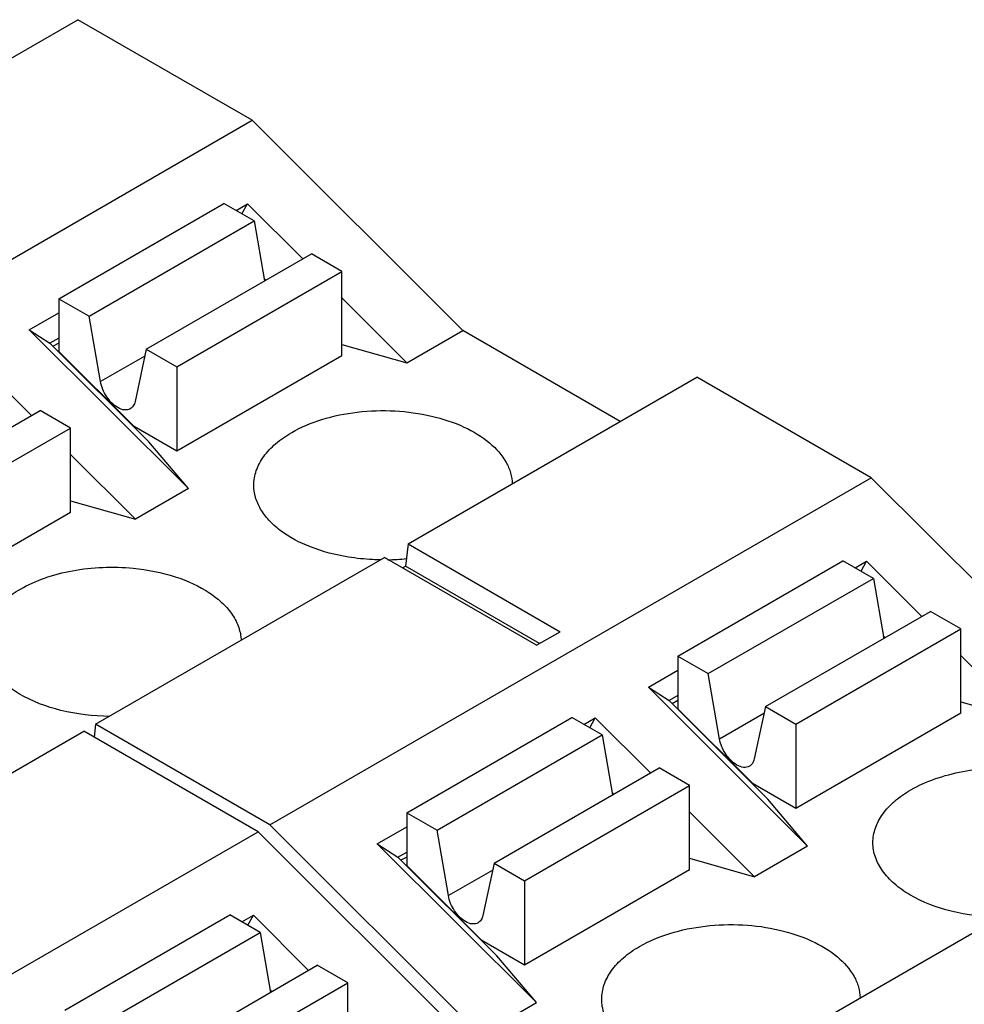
# Model space of a CAD drawing. Header units: inches. Extents: x 0 to 22, y 0 to 17.
# Tile 23 of 46: x 5.066 to 5.512, y 13.553 to 14.018. Entities that reach past the tile are written whole.
import ezdxf

# ---------------------------------------------------------------- set-up
doc = ezdxf.new("R2010")
doc.units = ezdxf.units.IN
doc.header["$LTSCALE"] = 1.21
doc.header["$MEASUREMENT"] = 0
doc.layers.get('0').update_dxf_attribs({"linetype": 'CONTINUOUS'})

msp = doc.modelspace()

# ---------------------------------------------------------------- linework, layer by layer
at = {"color": 7, "linetype": 'CONTINUOUS'}
for p, q in [((4.9572, 13.93886), (5.09361, 14.01762)), ((5.17589, 13.97011), (5.09361, 14.01762)), ((4.89193, 13.80616), (5.17589, 13.97011)), ((5.17589, 13.97011), (5.27532, 13.87092)), ((5.0846, 13.88588), (5.16255, 13.93088)), ((5.17689, 13.9226), (5.16255, 13.93088)), ((5.16831, 13.92756), (5.17368, 13.93066)), ((5.17108, 13.92596), (5.17368, 13.93066)), ((5.17368, 13.93066), (5.19976, 13.90464)), ((5.09894, 13.87759), (5.17689, 13.9226)), ((5.17689, 13.9226), (5.18179, 13.89427)), ((5.12593, 13.86201), (5.20388, 13.90702)), ((5.21822, 13.89874), (5.20388, 13.90702)), ((5.14028, 13.85373), (5.21822, 13.89874)), ((5.21822, 13.85888), (5.21822, 13.89874)), ((5.18158, 13.89546), (5.18242, 13.89463)), ((5.0846, 13.88588), (5.09894, 13.87759)), ((5.0846, 13.88588), (5.0846, 13.86096)), ((5.21822, 13.88622), (5.24887, 13.85564)), ((5.07068, 13.87119), (5.0846, 13.87923)), ((5.10428, 13.84671), (5.09894, 13.87759)), ((5.07068, 13.87119), (5.08042, 13.86484)), ((5.07068, 13.87119), (5.14587, 13.79617)), ((5.24887, 13.85564), (5.27532, 13.87092)), ((5.34973, 13.82795), (5.27532, 13.87092)), ((5.0846, 13.86725), (5.08042, 13.86484)), ((5.12713, 13.81825), (5.08042, 13.86484)), ((5.0846, 13.86495), (5.08189, 13.86338)), ((5.0846, 13.86096), (5.12014, 13.82549)), ((5.12593, 13.86201), (5.12059, 13.83729)), ((5.12593, 13.86201), (5.14028, 13.85373)), ((5.21822, 13.86432), (5.24887, 13.85564)), ((5.0717, 13.8307), (5.04562, 13.85672)), ((5.12524, 13.85881), (5.10428, 13.84671)), ((5.21822, 13.85888), (5.14028, 13.81387)), ((5.14028, 13.85373), (5.14028, 13.81387)), ((5.24951, 13.77009), (5.38592, 13.84885)), ((5.4682, 13.80134), (5.38592, 13.84885)), ((4.99787, 13.78807), (5.07582, 13.83308)), ((5.09017, 13.8248), (5.07582, 13.83308)), ((5.01222, 13.77979), (5.09017, 13.8248)), ((5.09017, 13.78494), (5.09017, 13.8248)), ((5.14028, 13.81387), (5.12014, 13.82549)), ((5.14587, 13.79617), (5.12713, 13.81825)), ((5.12082, 13.78171), (5.09017, 13.81228)), ((5.18424, 13.63739), (5.4682, 13.80134)), ((5.4682, 13.80134), (5.56763, 13.70214)), ((5.14587, 13.79617), (5.12082, 13.78171)), ((5.09017, 13.79038), (5.12082, 13.78171)), ((5.09017, 13.78494), (5.01222, 13.73993)), ((5.24951, 13.77009), (5.24831, 13.75953)), ((5.24951, 13.77009), (5.32131, 13.72863)), ((5.10196, 13.68489), (5.23837, 13.76366)), ((5.31017, 13.7222), (5.23837, 13.76366)), ((5.24692, 13.75872), (5.24831, 13.75953)), ((5.31157, 13.723), (5.24831, 13.75953)), ((5.37691, 13.7171), (5.45485, 13.76211)), ((5.4692, 13.75382), (5.45485, 13.76211)), ((5.46061, 13.75878), (5.46599, 13.76189)), ((5.46339, 13.75718), (5.46599, 13.76189)), ((5.46599, 13.76189), (5.49207, 13.73587)), ((5.39125, 13.70882), (5.4692, 13.75382)), ((5.4692, 13.75382), (5.4741, 13.72549)), ((5.41824, 13.69324), (5.49618, 13.73824)), ((5.51053, 13.72996), (5.49618, 13.73824)), ((5.43258, 13.68495), (5.51053, 13.72996)), ((5.51053, 13.6901), (5.51053, 13.72996)), ((5.31017, 13.7222), (5.32131, 13.72863)), ((5.47389, 13.72668), (5.47472, 13.72585)), ((5.37691, 13.7171), (5.39125, 13.70882)), ((5.37691, 13.7171), (5.37691, 13.69218)), ((5.51053, 13.71745), (5.54118, 13.68687)), ((5.36299, 13.70241), (5.37691, 13.71045)), ((5.39659, 13.67793), (5.39125, 13.70882)), ((5.36299, 13.70241), (5.37273, 13.69607)), ((5.36299, 13.70241), (5.43818, 13.6274)), ((5.37691, 13.69848), (5.37273, 13.69607)), ((5.41943, 13.64947), (5.37273, 13.69607)), ((5.37691, 13.69617), (5.37419, 13.69461)), ((5.41824, 13.69324), (5.4129, 13.66852)), ((5.41824, 13.69324), (5.43258, 13.68495)), ((5.51053, 13.69555), (5.54118, 13.68687)), ((5.24885, 13.64316), (5.3268, 13.68817)), ((5.34114, 13.67988), (5.3268, 13.68817)), ((5.37691, 13.69218), (5.41245, 13.65672)), ((5.41754, 13.69003), (5.39659, 13.67793)), ((5.51053, 13.6901), (5.43258, 13.64509)), ((5.10196, 13.68489), (5.10128, 13.67886)), ((5.18424, 13.63739), (5.10196, 13.68489)), ((5.33256, 13.68484), (5.33793, 13.68795)), ((5.33533, 13.68324), (5.33793, 13.68795)), ((5.36401, 13.66193), (5.33793, 13.68795)), ((5.43258, 13.68495), (5.43258, 13.64509)), ((4.95998, 13.60292), (5.09639, 13.68168)), ((5.17867, 13.63417), (5.09639, 13.68168)), ((5.26319, 13.63488), (5.34114, 13.67988)), ((5.34114, 13.67988), (5.34604, 13.65155)), ((5.29018, 13.6193), (5.36813, 13.6643)), ((5.38247, 13.65602), (5.36813, 13.6643)), ((5.30452, 13.61101), (5.38247, 13.65602)), ((5.38247, 13.61616), (5.38247, 13.65602)), ((5.43258, 13.64509), (5.41245, 13.65672)), ((5.34583, 13.65274), (5.34667, 13.65191)), ((5.43818, 13.6274), (5.41943, 13.64947)), ((5.24885, 13.64316), (5.26319, 13.63488)), ((5.24885, 13.64316), (5.24885, 13.61824)), ((5.41312, 13.61293), (5.38247, 13.64351)), ((5.28367, 13.53819), (5.18424, 13.63739)), ((4.89472, 13.47022), (5.17867, 13.63417)), ((5.17867, 13.63417), (5.27811, 13.53497)), ((5.23493, 13.62847), (5.24885, 13.63651)), ((5.26853, 13.60399), (5.26319, 13.63488)), ((5.23493, 13.62847), (5.24467, 13.62213)), ((5.31012, 13.55346), (5.23493, 13.62847)), ((5.24467, 13.62213), (5.24885, 13.62454)), ((5.43818, 13.6274), (5.41312, 13.61293)), ((5.29138, 13.57553), (5.24467, 13.62213)), ((5.24885, 13.62223), (5.24613, 13.62067)), ((5.29018, 13.6193), (5.28484, 13.59458)), ((5.29018, 13.6193), (5.30452, 13.61101)), ((5.38247, 13.62161), (5.41312, 13.61293)), ((5.24885, 13.61824), (5.28439, 13.58278)), ((5.28948, 13.61609), (5.26853, 13.60399)), ((5.38247, 13.61616), (5.30452, 13.57115)), ((5.30452, 13.61101), (5.30452, 13.57115)), ((5.08738, 13.54993), (5.16533, 13.59494)), ((5.17968, 13.58666), (5.16533, 13.59494)), ((5.17109, 13.59161), (5.17647, 13.59472)), ((5.17386, 13.59001), (5.17647, 13.59472)), ((5.17647, 13.59472), (5.20255, 13.5687)), ((5.39427, 13.51612), (5.53068, 13.59488)), ((5.10173, 13.54165), (5.17968, 13.58666)), ((5.17968, 13.58666), (5.18457, 13.55832)), ((5.30452, 13.57115), (5.28439, 13.58278)), ((5.31012, 13.55346), (5.29138, 13.57553)), ((5.12871, 13.52607), (5.20666, 13.57108)), ((5.22101, 13.56279), (5.20666, 13.57108)), ((5.14306, 13.51779), (5.22101, 13.56279)), ((5.22101, 13.52293), (5.22101, 13.56279)), ((5.18437, 13.55952), (5.1852, 13.55869)), ((5.28367, 13.53819), (5.31012, 13.55346))]:
    msp.add_line(p, q, dxfattribs=at)
msp.add_arc((5.23775, 13.86692), 0.10436, 271.2037, 276.0898, dxfattribs=at)
for points, knots in [([(5.11244, 13.83444), (5.11032, 13.83567), (5.10676, 13.83946), (5.10472, 13.84418), (5.10428, 13.84671)], [0, 0, 0, 0, 0.487733, 1, 1, 1, 1]), ([(5.12059, 13.83729), (5.12043, 13.83656), (5.11994, 13.83522), (5.11891, 13.83419), (5.11834, 13.83386)], [0, 0, 0, 0, 0.531519, 1, 1, 1, 1]), ([(5.11834, 13.83386), (5.11755, 13.8334), (5.11537, 13.83307), (5.11341, 13.83388), (5.11244, 13.83444)], [0, 0, 0, 0, 0.449117, 1, 1, 1, 1]), ([(5.19456, 13.82271), (5.19904, 13.8253), (5.20918, 13.82949), (5.22571, 13.83284), (5.24321, 13.83337), (5.26026, 13.83106), (5.27553, 13.82606), (5.28783, 13.81876), (5.2951, 13.8107), (5.2981, 13.80369), (5.29867, 13.80015), (5.29872, 13.79843)], [0, 0, 0, 0, 0.128374, 0.269566, 0.416399, 0.56063, 0.694506, 0.812286, 0.912275, 0.957104, 1, 1, 1, 1]), ([(5.17669, 13.7978), (5.17669, 13.80012), (5.17755, 13.80496), (5.18122, 13.81172), (5.18703, 13.81782), (5.19188, 13.82116), (5.19456, 13.82271)], [0, 0, 0, 0, 0.217787, 0.450917, 0.710299, 1, 1, 1, 1]), ([(5.22133, 13.76385), (5.21523, 13.76484), (5.2039, 13.76775), (5.1913, 13.77431), (5.18377, 13.78099), (5.17975, 13.78628), (5.17726, 13.79193), (5.17669, 13.79588), (5.17669, 13.7978)], [0, 0, 0, 0, 0.306979, 0.577307, 0.69628, 0.804701, 0.904714, 1, 1, 1, 1]), ([(5.23658, 13.76257), (5.23529, 13.76258), (5.23019, 13.76273), (5.2251, 13.76325), (5.22133, 13.76385)], [0, 0, 0, 0, 0.252308, 1, 1, 1, 1]), ([(5.0665, 13.74877), (5.07011, 13.75085), (5.07813, 13.7544), (5.09586, 13.75898), (5.11021, 13.75953), (5.11973, 13.75861)], [0, 0, 0, 0, 0.227991, 0.476423, 1, 1, 1, 1]), ([(5.11973, 13.75861), (5.12645, 13.75796), (5.13906, 13.7555), (5.15331, 13.74912), (5.16203, 13.74228), (5.16676, 13.73677), (5.1698, 13.7308), (5.1706, 13.72656), (5.17067, 13.72451)], [0, 0, 0, 0, 0.306632, 0.579302, 0.699128, 0.80762, 0.90667, 1, 1, 1, 1]), ([(5.04863, 13.72386), (5.04863, 13.72618), (5.04949, 13.73103), (5.05316, 13.73778), (5.05897, 13.74388), (5.06382, 13.74722), (5.0665, 13.74877)], [0, 0, 0, 0, 0.217788, 0.450924, 0.710313, 1, 1, 1, 1]), ([(5.10855, 13.68863), (5.10082, 13.68871), (5.08611, 13.69044), (5.06923, 13.6967), (5.05873, 13.70404), (5.05306, 13.7101), (5.04947, 13.71677), (5.04863, 13.72156), (5.04863, 13.72386)], [0, 0, 0, 0, 0.306534, 0.582633, 0.703365, 0.811484, 0.908895, 1, 1, 1, 1]), ([(5.40474, 13.66567), (5.40263, 13.66689), (5.39907, 13.67068), (5.39703, 13.6754), (5.39659, 13.67793)], [0, 0, 0, 0, 0.487733, 1, 1, 1, 1]), ([(5.41065, 13.66508), (5.40985, 13.66462), (5.40767, 13.66429), (5.40572, 13.6651), (5.40474, 13.66567)], [0, 0, 0, 0, 0.449117, 1, 1, 1, 1]), ([(5.4129, 13.66852), (5.41274, 13.66779), (5.41225, 13.66644), (5.41122, 13.66541), (5.41065, 13.66508)], [0, 0, 0, 0, 0.531519, 1, 1, 1, 1]), ([(5.48687, 13.65393), (5.49048, 13.65602), (5.49849, 13.65957), (5.51623, 13.66415), (5.53057, 13.66469), (5.5401, 13.66377)], [0, 0, 0, 0, 0.227991, 0.476423, 1, 1, 1, 1]), ([(5.469, 13.62902), (5.469, 13.63134), (5.46985, 13.63619), (5.47353, 13.64294), (5.47933, 13.64904), (5.48419, 13.65239), (5.48687, 13.65393)], [0, 0, 0, 0, 0.217788, 0.450924, 0.710313, 1, 1, 1, 1]), ([(5.52892, 13.59379), (5.52119, 13.59387), (5.50647, 13.59561), (5.48959, 13.60187), (5.4791, 13.6092), (5.47342, 13.61526), (5.46983, 13.62194), (5.469, 13.62672), (5.469, 13.62902)], [0, 0, 0, 0, 0.306534, 0.582633, 0.703365, 0.811484, 0.908895, 1, 1, 1, 1]), ([(5.27669, 13.59173), (5.27457, 13.59295), (5.27101, 13.59674), (5.26897, 13.60146), (5.26853, 13.60399)], [0, 0, 0, 0, 0.487733, 1, 1, 1, 1]), ([(5.28259, 13.59114), (5.28179, 13.59068), (5.27961, 13.59035), (5.27766, 13.59116), (5.27669, 13.59173)], [0, 0, 0, 0, 0.449117, 1, 1, 1, 1]), ([(5.28484, 13.59458), (5.28468, 13.59385), (5.28419, 13.5925), (5.28316, 13.59147), (5.28259, 13.59114)], [0, 0, 0, 0, 0.531519, 1, 1, 1, 1]), ([(5.35881, 13.58), (5.36329, 13.58258), (5.37343, 13.58678), (5.38996, 13.59012), (5.40746, 13.59066), (5.42451, 13.58835), (5.43978, 13.58335), (5.45208, 13.57605), (5.45935, 13.56799), (5.46235, 13.56097), (5.46292, 13.55744), (5.46297, 13.55571)], [0, 0, 0, 0, 0.128374, 0.269566, 0.416399, 0.56063, 0.694506, 0.812286, 0.912275, 0.957104, 1, 1, 1, 1]), ([(5.34094, 13.55508), (5.34094, 13.55741), (5.3418, 13.56225), (5.34547, 13.569), (5.35127, 13.5751), (5.35613, 13.57845), (5.35881, 13.58)], [0, 0, 0, 0, 0.217788, 0.450924, 0.710313, 1, 1, 1, 1]), ([(5.40086, 13.51985), (5.39313, 13.51993), (5.37841, 13.52167), (5.36153, 13.52793), (5.35104, 13.53526), (5.34536, 13.54132), (5.34177, 13.548), (5.34094, 13.55278), (5.34094, 13.55508)], [0, 0, 0, 0, 0.306534, 0.582633, 0.703365, 0.811484, 0.908895, 1, 1, 1, 1])]:
    msp.add_open_spline(points, degree=3, knots=knots, dxfattribs=at)

doc.saveas('drawing.dxf')
